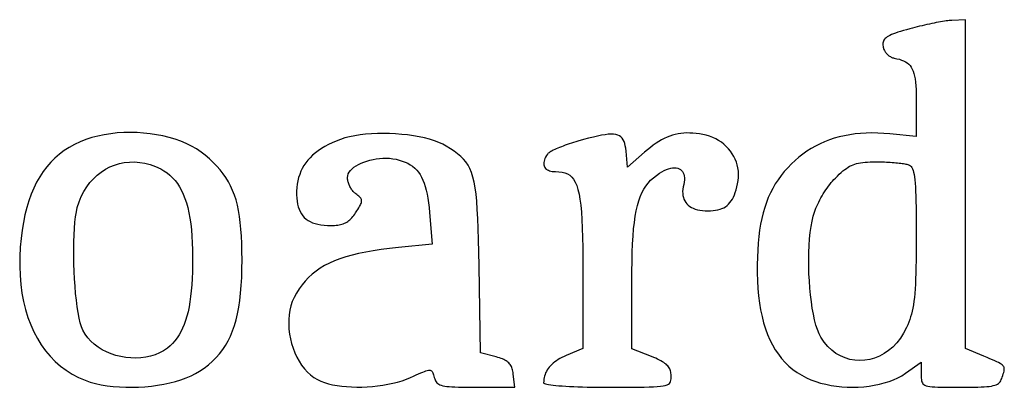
# Model space of a CAD drawing. Header units: metres. Extents: x 7 to 471, y 42 to 513.
# Tile 84 of 85: x 367 to 438, y 416 to 442. Entities that reach past the tile are written whole.
import ezdxf

# ---------------------------------------------------------------- set-up
doc = ezdxf.new("R2010")
doc.units = ezdxf.units.M

msp = doc.modelspace()

# ---------------------------------------------------------------- linework, layer by layer
for p, q in [((432.037, 441.993), (431.862, 441.952)), ((432.212, 442.032), (432.037, 441.993)), ((432.384, 442.07), (432.212, 442.032)), ((432.554, 442.105), (432.384, 442.07)), ((432.72, 442.139), (432.554, 442.105)), ((432.881, 442.171), (432.72, 442.139)), ((433.037, 442.201), (432.881, 442.171)), ((433.188, 442.228), (433.037, 442.201)), ((433.331, 442.252), (433.188, 442.228)), ((433.467, 442.274), (433.331, 442.252)), ((433.595, 442.293), (433.467, 442.274)), ((433.713, 442.309), (433.595, 442.293)), ((433.821, 442.321), (433.713, 442.309)), ((433.919, 442.331), (433.821, 442.321)), ((434.005, 442.336), (433.919, 442.331)), ((434.975, 442.383), (434.005, 442.336)), ((434.975, 418.711), (434.975, 442.383)), ((429.668, 441.308), (429.547, 441.254)), ((429.804, 441.364), (429.668, 441.308)), ((429.957, 441.42), (429.804, 441.364)), ((430.127, 441.477), (429.957, 441.42)), ((430.314, 441.537), (430.127, 441.477)), ((430.521, 441.599), (430.314, 441.537)), ((430.746, 441.663), (430.521, 441.599)), ((430.992, 441.731), (430.746, 441.663)), ((431.162, 441.777), (430.992, 441.731)), ((431.335, 441.822), (431.162, 441.777)), ((431.51, 441.866), (431.335, 441.822)), ((431.685, 441.91), (431.51, 441.866)), ((431.862, 441.952), (431.685, 441.91)), ((429.044, 440.703), (429.039, 440.627)), ((429.039, 440.627), (429.042, 440.546)), ((429.056, 440.775), (429.044, 440.703)), ((429.078, 440.844), (429.056, 440.775)), ((429.11, 440.909), (429.078, 440.844)), ((429.152, 440.971), (429.11, 440.909)), ((429.206, 441.03), (429.152, 440.971)), ((429.271, 441.088), (429.206, 441.03)), ((429.35, 441.144), (429.271, 441.088)), ((429.441, 441.199), (429.35, 441.144)), ((429.547, 441.254), (429.441, 441.199)), ((429.042, 440.546), (429.051, 440.459)), ((429.051, 440.459), (429.062, 440.4)), ((429.062, 440.4), (429.077, 440.342)), ((429.077, 440.342), (429.097, 440.284)), ((429.097, 440.284), (429.12, 440.227)), ((429.12, 440.227), (429.147, 440.171)), ((429.147, 440.171), (429.178, 440.117)), ((429.178, 440.117), (429.212, 440.064)), ((429.212, 440.064), (429.249, 440.013)), ((429.249, 440.013), (429.289, 439.963)), ((429.289, 439.963), (429.331, 439.916)), ((429.331, 439.916), (429.376, 439.872)), ((429.376, 439.872), (429.424, 439.83)), ((429.424, 439.83), (429.473, 439.791)), ((429.473, 439.791), (429.525, 439.755)), ((429.525, 439.755), (429.578, 439.722)), ((429.578, 439.722), (429.632, 439.692)), ((429.632, 439.692), (429.688, 439.667)), ((429.688, 439.667), (429.744, 439.645)), ((429.744, 439.645), (429.802, 439.628)), ((429.802, 439.628), (429.86, 439.615)), ((429.86, 439.615), (430.051, 439.576)), ((430.051, 439.576), (430.227, 439.531)), ((430.227, 439.531), (430.388, 439.48)), ((430.388, 439.48), (430.535, 439.421)), ((430.535, 439.421), (430.669, 439.352)), ((430.669, 439.352), (430.789, 439.273)), ((430.789, 439.273), (430.897, 439.183)), ((430.897, 439.183), (430.993, 439.079)), ((430.993, 439.079), (431.078, 438.961)), ((431.078, 438.961), (431.152, 438.828)), ((431.152, 438.828), (431.216, 438.678)), ((431.216, 438.678), (431.271, 438.51)), ((431.271, 438.51), (431.318, 438.322)), ((431.318, 438.322), (431.356, 438.115)), ((431.356, 438.115), (431.386, 437.885)), ((431.386, 437.885), (431.41, 437.633)), ((431.41, 437.633), (431.427, 437.356)), ((431.427, 437.356), (431.439, 437.054)), ((431.439, 437.054), (431.445, 436.725)), ((431.445, 436.725), (431.447, 436.368)), ((431.447, 436.368), (431.447, 433.968)), ((373.963, 434.23), (373.494, 434.178)), ((374.436, 434.26), (373.963, 434.23)), ((374.912, 434.269), (374.436, 434.26)), ((375.388, 434.258), (374.912, 434.269)), ((375.862, 434.227), (375.388, 434.258)), ((376.332, 434.175), (375.862, 434.227)), ((414.512, 434.197), (414.308, 434.166)), ((414.72, 434.218), (414.512, 434.197)), ((414.933, 434.228), (414.72, 434.218)), ((415.151, 434.226), (414.933, 434.228)), ((415.375, 434.215), (415.151, 434.226)), ((415.605, 434.193), (415.375, 434.215)), ((427.44, 434.198), (427.044, 434.158)), ((427.845, 434.222), (427.44, 434.198)), ((428.258, 434.231), (427.845, 434.222)), ((428.68, 434.224), (428.258, 434.231)), ((429.11, 434.201), (428.68, 434.224)), ((429.548, 434.164), (429.11, 434.201)), ((371.286, 433.59), (370.886, 433.403)), ((371.706, 433.755), (371.286, 433.59)), ((372.135, 433.894), (371.706, 433.755)), ((372.578, 434.011), (372.135, 433.894)), ((373.031, 434.105), (372.578, 434.011)), ((373.494, 434.178), (373.031, 434.105)), ((376.795, 434.104), (376.332, 434.175)), ((377.249, 434.013), (376.795, 434.104)), ((377.692, 433.904), (377.249, 434.013)), ((378.122, 433.775), (377.692, 433.904)), ((378.536, 433.628), (378.122, 433.775)), ((378.933, 433.462), (378.536, 433.628)), ((389.428, 433.521), (389.154, 433.388)), ((389.718, 433.647), (389.428, 433.521)), ((390.025, 433.767), (389.718, 433.647)), ((390.338, 433.871), (390.025, 433.767)), ((390.679, 433.959), (390.338, 433.871)), ((391.044, 434.033), (390.679, 433.959)), ((391.43, 434.093), (391.044, 434.033)), ((391.833, 434.139), (391.43, 434.093)), ((392.251, 434.171), (391.833, 434.139)), ((392.679, 434.189), (392.251, 434.171)), ((393.114, 434.194), (392.679, 434.189)), ((393.552, 434.186), (393.114, 434.194)), ((393.991, 434.165), (393.552, 434.186)), ((394.426, 434.131), (393.991, 434.165)), ((394.855, 434.084), (394.426, 434.131)), ((395.273, 434.025), (394.855, 434.084)), ((395.678, 433.954), (395.273, 434.025)), ((396.065, 433.871), (395.678, 433.954)), ((396.432, 433.777), (396.065, 433.871)), ((396.775, 433.671), (396.432, 433.777)), ((397.091, 433.554), (396.775, 433.671)), ((397.375, 433.426), (397.091, 433.554)), ((406.633, 433.495), (406.481, 433.445)), ((406.788, 433.545), (406.633, 433.495)), ((406.946, 433.593), (406.788, 433.545)), ((407.106, 433.64), (406.946, 433.593)), ((407.507, 433.754), (407.106, 433.64)), ((407.876, 433.853), (407.507, 433.754)), ((408.214, 433.939), (407.876, 433.853)), ((408.523, 434.009), (408.214, 433.939)), ((408.803, 434.065), (408.523, 434.009)), ((409.057, 434.106), (408.803, 434.065)), ((409.285, 434.132), (409.057, 434.106)), ((409.489, 434.141), (409.285, 434.132)), ((409.671, 434.135), (409.489, 434.141)), ((409.831, 434.112), (409.671, 434.135)), ((409.972, 434.073), (409.831, 434.112)), ((410.094, 434.017), (409.972, 434.073)), ((410.199, 433.944), (410.094, 434.017)), ((410.288, 433.854), (410.199, 433.944)), ((410.363, 433.746), (410.288, 433.854)), ((410.424, 433.62), (410.363, 433.746)), ((410.474, 433.476), (410.424, 433.62)), ((412.924, 433.613), (412.725, 433.485)), ((413.122, 433.729), (412.924, 433.613)), ((413.318, 433.832), (413.122, 433.729)), ((413.514, 433.923), (413.318, 433.832)), ((413.71, 434.001), (413.514, 433.923)), ((413.907, 434.068), (413.71, 434.001)), ((414.106, 434.122), (413.907, 434.068)), ((414.308, 434.166), (414.106, 434.122)), ((415.843, 434.161), (415.605, 434.193)), ((416.088, 434.119), (415.843, 434.161)), ((416.335, 434.063), (416.088, 434.119)), ((416.573, 433.991), (416.335, 434.063)), ((416.801, 433.904), (416.573, 433.991)), ((417.018, 433.802), (416.801, 433.904)), ((417.225, 433.686), (417.018, 433.802)), ((417.421, 433.556), (417.225, 433.686)), ((417.604, 433.414), (417.421, 433.556)), ((424.853, 433.599), (424.52, 433.452)), ((425.196, 433.73), (424.853, 433.599)), ((425.547, 433.847), (425.196, 433.73)), ((425.908, 433.947), (425.547, 433.847)), ((426.278, 434.033), (425.908, 433.947)), ((426.656, 434.103), (426.278, 434.033)), ((427.044, 434.158), (426.656, 434.103)), ((431.447, 433.968), (429.548, 434.164)), ((370.145, 432.961), (369.804, 432.706)), ((370.505, 433.194), (370.145, 432.961)), ((370.886, 433.403), (370.505, 433.194)), ((379.31, 433.279), (378.933, 433.462)), ((379.665, 433.078), (379.31, 433.279)), ((379.995, 432.86), (379.665, 433.078)), ((380.299, 432.624), (379.995, 432.86)), ((388.216, 432.79), (388.021, 432.623)), ((388.427, 432.95), (388.216, 432.79)), ((388.653, 433.102), (388.427, 432.95)), ((388.895, 433.248), (388.653, 433.102)), ((389.154, 433.388), (388.895, 433.248)), ((397.625, 433.287), (397.375, 433.426)), ((397.928, 433.095), (397.625, 433.287)), ((398.203, 432.91), (397.928, 433.095)), ((398.451, 432.728), (398.203, 432.91)), ((405.025, 432.811), (404.973, 432.773)), ((405.087, 432.852), (405.025, 432.811)), ((405.16, 432.895), (405.087, 432.852)), ((405.242, 432.94), (405.16, 432.895)), ((405.334, 432.987), (405.242, 432.94)), ((405.434, 433.035), (405.334, 432.987)), ((405.543, 433.084), (405.434, 433.035)), ((405.659, 433.135), (405.543, 433.084)), ((405.782, 433.186), (405.659, 433.135)), ((405.911, 433.238), (405.782, 433.186)), ((406.046, 433.29), (405.911, 433.238)), ((406.187, 433.341), (406.046, 433.29)), ((406.332, 433.393), (406.187, 433.341)), ((406.481, 433.445), (406.332, 433.393)), ((410.514, 433.313), (410.474, 433.476)), ((410.545, 433.131), (410.514, 433.313)), ((410.569, 432.931), (410.545, 433.131)), ((410.68, 431.768), (410.569, 432.931)), ((411.898, 432.838), (410.68, 431.768)), ((412.111, 433.02), (411.898, 432.838)), ((412.319, 433.188), (412.111, 433.02)), ((412.524, 433.343), (412.319, 433.188)), ((412.725, 433.485), (412.524, 433.343)), ((417.775, 433.261), (417.604, 433.414)), ((417.932, 433.097), (417.775, 433.261)), ((418.076, 432.922), (417.932, 433.097)), ((418.205, 432.739), (418.076, 432.922)), ((423.579, 432.922), (423.284, 432.715)), ((423.883, 433.114), (423.579, 432.922)), ((424.197, 433.291), (423.883, 433.114)), ((424.52, 433.452), (424.197, 433.291)), ((369.181, 432.126), (368.899, 431.801)), ((369.483, 432.428), (369.181, 432.126)), ((369.804, 432.706), (369.483, 432.428)), ((374.117, 432.025), (374.472, 432.097)), ((374.472, 432.097), (374.835, 432.137)), ((374.835, 432.137), (375.205, 432.143)), ((375.205, 432.143), (375.579, 432.114)), ((375.579, 432.114), (375.957, 432.051)), ((380.598, 432.364), (380.299, 432.624)), ((380.875, 432.103), (380.598, 432.364)), ((381.131, 431.84), (380.875, 432.103)), ((387.529, 432.081), (387.396, 431.885)), ((387.678, 432.269), (387.529, 432.081)), ((387.841, 432.45), (387.678, 432.269)), ((388.021, 432.623), (387.841, 432.45)), ((391.507, 432.056), (391.707, 432.138)), ((391.707, 432.138), (391.918, 432.211)), ((391.918, 432.211), (392.138, 432.274)), ((392.138, 432.274), (392.366, 432.327)), ((392.366, 432.327), (392.599, 432.368)), ((392.599, 432.368), (392.837, 432.397)), ((392.837, 432.397), (393.076, 432.413)), ((393.076, 432.413), (393.316, 432.416)), ((393.316, 432.416), (393.554, 432.405)), ((393.554, 432.405), (393.788, 432.379)), ((393.788, 432.379), (394.017, 432.337)), ((394.017, 432.337), (394.252, 432.279)), ((394.252, 432.279), (394.472, 432.212)), ((394.472, 432.212), (394.677, 432.134)), ((394.677, 432.134), (394.869, 432.045)), ((398.673, 432.543), (398.451, 432.728)), ((398.872, 432.35), (398.673, 432.543)), ((399.047, 432.142), (398.872, 432.35)), ((399.202, 431.915), (399.047, 432.142)), ((404.65, 432.11), (404.645, 432.025)), ((404.666, 432.199), (404.65, 432.11)), ((404.692, 432.293), (404.666, 432.199)), ((404.729, 432.39), (404.692, 432.293)), ((404.777, 432.492), (404.729, 432.39)), ((404.836, 432.597), (404.777, 432.492)), ((404.906, 432.705), (404.836, 432.597)), ((404.934, 432.737), (404.906, 432.705)), ((404.973, 432.773), (404.934, 432.737)), ((418.319, 432.547), (418.205, 432.739)), ((418.418, 432.347), (418.319, 432.547)), ((418.5, 432.14), (418.418, 432.347)), ((418.566, 431.927), (418.5, 432.14)), ((422.725, 432.256), (422.46, 432.004)), ((422.999, 432.493), (422.725, 432.256)), ((423.284, 432.715), (422.999, 432.493)), ((427.294, 432.065), (427.441, 432.092)), ((427.441, 432.092), (427.597, 432.113)), ((427.597, 432.113), (427.763, 432.128)), ((427.763, 432.128), (427.942, 432.14)), ((427.942, 432.14), (428.133, 432.147)), ((428.133, 432.147), (428.339, 432.152)), ((428.339, 432.152), (428.561, 432.153)), ((428.561, 432.153), (428.707, 432.152)), ((428.707, 432.152), (428.854, 432.15)), ((428.854, 432.15), (429.001, 432.147)), ((429.001, 432.147), (429.147, 432.142)), ((429.147, 432.142), (429.292, 432.136)), ((429.292, 432.136), (429.435, 432.129)), ((429.435, 432.129), (429.575, 432.121)), ((429.575, 432.121), (429.713, 432.111)), ((429.713, 432.111), (429.846, 432.101)), ((429.846, 432.101), (429.975, 432.09)), ((429.975, 432.09), (430.099, 432.078)), ((430.099, 432.078), (430.217, 432.065)), ((368.636, 431.453), (368.392, 431.08)), ((368.899, 431.801), (368.636, 431.453)), ((372.519, 431.194), (372.809, 431.42)), ((372.809, 431.42), (373.115, 431.616)), ((373.115, 431.616), (373.437, 431.783)), ((373.437, 431.783), (373.771, 431.92)), ((373.771, 431.92), (374.117, 432.025)), ((375.957, 432.051), (376.335, 431.951)), ((376.335, 431.951), (376.713, 431.814)), ((376.713, 431.814), (377.089, 431.639)), ((377.089, 431.639), (377.323, 431.507)), ((377.323, 431.507), (377.543, 431.358)), ((381.367, 431.572), (381.131, 431.84)), ((381.583, 431.298), (381.367, 431.572)), ((387.175, 431.471), (387.087, 431.252)), ((387.278, 431.682), (387.175, 431.471)), ((387.396, 431.885), (387.278, 431.682)), ((390.582, 431.282), (390.651, 431.409)), ((390.651, 431.409), (390.744, 431.532)), ((390.744, 431.532), (390.859, 431.65)), ((390.859, 431.65), (390.995, 431.762)), ((390.995, 431.762), (391.15, 431.867)), ((391.15, 431.867), (391.321, 431.966)), ((391.321, 431.966), (391.507, 432.056)), ((394.869, 432.045), (395.047, 431.944)), ((395.047, 431.944), (395.212, 431.831)), ((395.212, 431.831), (395.365, 431.704)), ((395.365, 431.704), (395.505, 431.563)), ((395.505, 431.563), (395.635, 431.407)), ((395.635, 431.407), (395.753, 431.236)), ((399.337, 431.662), (399.202, 431.915)), ((399.454, 431.379), (399.337, 431.662)), ((399.555, 431.06), (399.454, 431.379)), ((404.645, 432.025), (404.651, 431.946)), ((404.651, 431.946), (404.667, 431.871)), ((404.667, 431.871), (404.694, 431.801)), ((404.694, 431.801), (404.73, 431.737)), ((404.73, 431.737), (404.777, 431.679)), ((404.777, 431.679), (404.833, 431.627)), ((404.833, 431.627), (404.9, 431.58)), ((404.9, 431.58), (404.976, 431.541)), ((404.976, 431.541), (405.061, 431.508)), ((405.061, 431.508), (405.157, 431.482)), ((405.157, 431.482), (405.261, 431.463)), ((405.261, 431.463), (405.375, 431.451)), ((405.375, 431.451), (405.498, 431.447)), ((405.498, 431.447), (405.739, 431.439)), ((405.739, 431.439), (405.96, 431.412)), ((405.96, 431.412), (406.162, 431.364)), ((406.162, 431.364), (406.346, 431.291)), ((412.976, 431.336), (413.148, 431.442)), ((413.148, 431.442), (413.315, 431.53)), ((413.315, 431.53), (413.476, 431.601)), ((413.476, 431.601), (413.631, 431.656)), ((413.631, 431.656), (413.779, 431.695)), ((413.779, 431.695), (413.919, 431.718)), ((413.919, 431.718), (414.051, 431.725)), ((414.051, 431.725), (414.174, 431.716)), ((414.174, 431.716), (414.287, 431.693)), ((414.287, 431.693), (414.39, 431.655)), ((414.39, 431.655), (414.482, 431.602)), ((414.482, 431.602), (414.562, 431.535)), ((414.562, 431.535), (414.631, 431.455)), ((414.631, 431.455), (414.686, 431.361)), ((414.686, 431.361), (414.728, 431.253)), ((418.614, 431.709), (418.566, 431.927)), ((418.644, 431.486), (418.614, 431.709)), ((418.655, 431.26), (418.644, 431.486)), ((421.949, 431.447), (421.718, 431.159)), ((422.196, 431.728), (421.949, 431.447)), ((422.46, 432.004), (422.196, 431.728)), ((425.909, 431.264), (426.042, 431.385)), ((426.042, 431.385), (426.17, 431.495)), ((426.17, 431.495), (426.293, 431.594)), ((426.293, 431.594), (426.414, 431.683)), ((426.414, 431.683), (426.533, 431.763)), ((426.533, 431.763), (426.652, 431.833)), ((426.652, 431.833), (426.773, 431.895)), ((426.773, 431.895), (426.896, 431.948)), ((426.896, 431.948), (427.023, 431.994)), ((427.023, 431.994), (427.155, 432.033)), ((427.155, 432.033), (427.294, 432.065)), ((430.217, 432.065), (430.33, 432.051)), ((430.33, 432.051), (430.435, 432.037)), ((430.435, 432.037), (430.533, 432.022)), ((430.533, 432.022), (430.623, 432.006)), ((430.623, 432.006), (430.704, 431.99)), ((430.704, 431.99), (430.776, 431.973)), ((430.776, 431.973), (430.838, 431.956)), ((430.838, 431.956), (430.889, 431.939)), ((430.889, 431.939), (430.957, 431.906)), ((430.957, 431.906), (431.02, 431.863)), ((431.02, 431.863), (431.077, 431.806)), ((431.077, 431.806), (431.129, 431.734)), ((431.129, 431.734), (431.176, 431.644)), ((431.176, 431.644), (431.218, 431.534)), ((431.218, 431.534), (431.256, 431.402)), ((431.256, 431.402), (431.289, 431.247)), ((368.167, 430.684), (367.961, 430.264)), ((368.392, 431.08), (368.167, 430.684)), ((371.765, 430.349), (371.995, 430.658)), ((371.995, 430.658), (372.247, 430.94)), ((372.247, 430.94), (372.519, 431.194)), ((377.543, 431.358), (377.75, 431.192)), ((377.75, 431.192), (377.943, 431.009)), ((377.943, 431.009), (378.123, 430.809)), ((378.123, 430.809), (378.29, 430.589)), ((381.78, 431.016), (381.583, 431.298)), ((381.959, 430.723), (381.78, 431.016)), ((382.121, 430.418), (381.959, 430.723)), ((386.956, 430.792), (386.913, 430.549)), ((387.014, 431.026), (386.956, 430.792)), ((387.087, 431.252), (387.014, 431.026)), ((390.525, 431.018), (390.54, 431.151)), ((390.527, 430.957), (390.525, 431.018)), ((390.533, 430.894), (390.527, 430.957)), ((390.542, 430.831), (390.533, 430.894)), ((390.54, 431.151), (390.582, 431.282)), ((390.556, 430.766), (390.542, 430.831)), ((390.572, 430.701), (390.556, 430.766)), ((390.592, 430.635), (390.572, 430.701)), ((395.753, 431.236), (395.861, 431.048)), ((395.861, 431.048), (395.958, 430.843)), ((395.958, 430.843), (396.046, 430.62)), ((399.641, 430.699), (399.555, 431.06)), ((399.713, 430.29), (399.641, 430.699)), ((406.346, 431.291), (406.512, 431.19)), ((406.512, 431.19), (406.661, 431.058)), ((406.661, 431.058), (406.794, 430.893)), ((406.794, 430.893), (406.912, 430.691)), ((406.912, 430.691), (407.016, 430.45)), ((412.154, 430.623), (412.335, 430.821)), ((412.335, 430.821), (412.532, 431.004)), ((412.532, 431.004), (412.745, 431.175)), ((412.745, 431.175), (412.976, 431.336)), ((414.748, 430.697), (414.712, 430.528)), ((414.728, 431.253), (414.756, 431.133)), ((414.766, 430.855), (414.748, 430.697)), ((414.756, 431.133), (414.769, 431)), ((414.769, 431), (414.766, 430.855)), ((418.578, 430.564), (418.62, 430.798)), ((418.62, 430.798), (418.647, 431.03)), ((418.647, 431.03), (418.655, 431.26)), ((421.503, 430.863), (421.305, 430.558)), ((421.718, 431.159), (421.503, 430.863)), ((425.224, 430.53), (425.323, 430.653)), ((425.323, 430.653), (425.423, 430.77)), ((425.423, 430.77), (425.523, 430.881)), ((425.523, 430.881), (425.623, 430.985)), ((425.623, 430.985), (425.77, 431.13)), ((425.77, 431.13), (425.909, 431.264)), ((431.289, 431.247), (431.319, 431.065)), ((431.319, 431.065), (431.344, 430.855)), ((431.344, 430.855), (431.366, 430.614)), ((367.961, 430.264), (367.775, 429.82)), ((371.375, 429.655), (371.557, 430.015)), ((371.557, 430.015), (371.765, 430.349)), ((378.29, 430.589), (378.445, 430.351)), ((378.445, 430.351), (378.587, 430.093)), ((378.587, 430.093), (378.716, 429.815)), ((382.266, 430.099), (382.121, 430.418)), ((382.394, 429.764), (382.266, 430.099)), ((386.87, 430.04), (386.869, 429.786)), ((386.884, 430.299), (386.87, 430.04)), ((386.913, 430.549), (386.884, 430.299)), ((390.615, 430.57), (390.592, 430.635)), ((390.641, 430.504), (390.615, 430.57)), ((390.669, 430.439), (390.641, 430.504)), ((390.701, 430.376), (390.669, 430.439)), ((390.734, 430.313), (390.701, 430.376)), ((390.77, 430.252), (390.734, 430.313)), ((390.809, 430.192), (390.77, 430.252)), ((390.849, 430.135), (390.809, 430.192)), ((390.891, 430.08), (390.849, 430.135)), ((390.934, 430.028), (390.891, 430.08)), ((390.98, 429.979), (390.934, 430.028)), ((391.026, 429.933), (390.98, 429.979)), ((396.046, 430.62), (396.125, 430.379)), ((396.125, 430.379), (396.195, 430.118)), ((396.195, 430.118), (396.257, 429.837)), ((399.774, 429.829), (399.713, 430.29)), ((407.016, 430.45), (407.107, 430.165)), ((407.107, 430.165), (407.185, 429.835)), ((411.705, 429.92), (411.84, 430.175)), ((411.84, 430.175), (411.99, 430.409)), ((411.99, 430.409), (412.154, 430.623)), ((414.649, 430.18), (414.638, 430.018)), ((414.638, 430.018), (414.641, 429.865)), ((414.674, 430.35), (414.649, 430.18)), ((414.712, 430.528), (414.674, 430.35)), ((418.36, 429.776), (418.423, 429.951)), ((418.423, 429.951), (418.48, 430.141)), ((418.48, 430.141), (418.532, 430.345)), ((418.532, 430.345), (418.578, 430.564)), ((421.122, 430.243), (420.954, 429.917)), ((421.305, 430.558), (421.122, 430.243)), ((424.754, 429.849), (424.844, 429.992)), ((424.844, 429.992), (424.936, 430.132)), ((424.936, 430.132), (425.03, 430.269)), ((425.03, 430.269), (425.127, 430.402)), ((425.127, 430.402), (425.224, 430.53)), ((431.366, 430.614), (431.385, 430.341)), ((431.385, 430.341), (431.4, 430.034)), ((431.4, 430.034), (431.413, 429.69)), ((367.607, 429.352), (367.458, 428.859)), ((367.775, 429.82), (367.607, 429.352)), ((371.091, 428.864), (371.219, 429.271)), ((371.219, 429.271), (371.375, 429.655)), ((378.716, 429.815), (378.834, 429.516)), ((378.834, 429.516), (378.939, 429.196)), ((382.507, 429.411), (382.394, 429.764)), ((382.605, 429.038), (382.507, 429.411)), ((386.869, 429.786), (386.88, 429.548)), ((386.88, 429.548), (386.903, 429.324)), ((386.903, 429.324), (386.938, 429.114)), ((391.074, 429.891), (391.026, 429.933)), ((391.123, 429.853), (391.074, 429.891)), ((391.203, 429.794), (391.123, 429.853)), ((391.274, 429.739), (391.203, 429.794)), ((391.337, 429.687), (391.274, 429.739)), ((391.392, 429.637), (391.337, 429.687)), ((391.438, 429.589), (391.392, 429.637)), ((391.476, 429.542), (391.438, 429.589)), ((391.505, 429.495), (391.476, 429.542)), ((391.526, 429.447), (391.505, 429.495)), ((391.525, 429.228), (391.538, 429.288)), ((391.539, 429.397), (391.526, 429.447)), ((391.538, 429.288), (391.543, 429.344)), ((391.543, 429.344), (391.539, 429.397)), ((396.257, 429.837), (396.311, 429.536)), ((396.311, 429.536), (396.357, 429.213)), ((399.824, 429.31), (399.774, 429.829)), ((399.865, 428.726), (399.824, 429.31)), ((407.185, 429.835), (407.251, 429.455)), ((407.251, 429.455), (407.307, 429.024)), ((411.381, 428.999), (411.476, 429.334)), ((411.476, 429.334), (411.584, 429.64)), ((411.584, 429.64), (411.705, 429.92)), ((414.641, 429.865), (414.657, 429.719)), ((414.657, 429.719), (414.687, 429.582)), ((414.687, 429.582), (414.73, 429.454)), ((414.73, 429.454), (414.787, 429.334)), ((414.787, 429.334), (414.856, 429.224)), ((418.042, 429.214), (418.133, 429.335)), ((418.133, 429.335), (418.215, 429.469)), ((418.215, 429.469), (418.291, 429.616)), ((418.291, 429.616), (418.36, 429.776)), ((420.801, 429.578), (420.663, 429.226)), ((420.954, 429.917), (420.801, 429.578)), ((424.356, 429.11), (424.428, 429.259)), ((424.428, 429.259), (424.504, 429.408)), ((424.504, 429.408), (424.584, 429.556)), ((424.584, 429.556), (424.668, 429.703)), ((424.668, 429.703), (424.754, 429.849)), ((431.413, 429.69), (431.423, 429.307)), ((431.423, 429.307), (431.43, 428.883)), ((367.458, 428.859), (367.327, 428.341)), ((370.964, 428.204), (371.022, 428.559)), ((371.022, 428.559), (371.091, 428.864)), ((378.939, 429.196), (379.033, 428.854)), ((379.033, 428.854), (379.115, 428.491)), ((382.689, 428.643), (382.605, 429.038)), ((382.76, 428.224), (382.689, 428.643)), ((386.938, 429.114), (386.986, 428.919)), ((386.986, 428.919), (387.047, 428.738)), ((387.047, 428.738), (387.121, 428.571)), ((387.121, 428.571), (387.207, 428.417)), ((391.114, 428.491), (391.196, 428.616)), ((391.196, 428.616), (391.268, 428.729)), ((391.268, 428.729), (391.332, 428.833)), ((391.332, 428.833), (391.388, 428.927)), ((391.388, 428.927), (391.435, 429.013)), ((391.435, 429.013), (391.473, 429.091)), ((391.473, 429.091), (391.504, 429.162)), ((391.504, 429.162), (391.525, 429.228)), ((396.357, 429.213), (396.397, 428.867)), ((396.397, 428.867), (396.431, 428.499)), ((399.899, 428.074), (399.865, 428.726)), ((407.307, 429.024), (407.352, 428.538)), ((407.352, 428.538), (407.388, 427.993)), ((411.225, 428.232), (411.297, 428.632)), ((411.297, 428.632), (411.381, 428.999)), ((414.856, 429.224), (414.939, 429.122)), ((414.939, 429.122), (415.034, 429.029)), ((415.034, 429.029), (415.143, 428.946)), ((415.143, 428.946), (415.263, 428.872)), ((415.263, 428.872), (415.397, 428.807)), ((415.397, 428.807), (415.543, 428.752)), ((415.543, 428.752), (415.701, 428.707)), ((415.701, 428.707), (415.871, 428.671)), ((415.871, 428.671), (416.054, 428.646)), ((416.054, 428.646), (416.248, 428.63)), ((416.248, 428.63), (416.454, 428.625)), ((416.454, 428.625), (416.651, 428.629)), ((416.651, 428.629), (416.836, 428.642)), ((416.836, 428.642), (417.009, 428.664)), ((417.009, 428.664), (417.172, 428.696)), ((417.172, 428.696), (417.325, 428.737)), ((417.325, 428.737), (417.467, 428.789)), ((417.467, 428.789), (417.6, 428.851)), ((417.6, 428.851), (417.724, 428.924)), ((417.724, 428.924), (417.838, 429.009)), ((417.838, 429.009), (417.944, 429.105)), ((417.944, 429.105), (418.042, 429.214)), ((420.539, 428.86), (420.429, 428.479)), ((420.663, 429.226), (420.539, 428.86)), ((424.117, 428.527), (424.169, 428.67)), ((424.169, 428.67), (424.226, 428.815)), ((424.226, 428.815), (424.289, 428.962)), ((424.289, 428.962), (424.356, 429.11)), ((431.43, 428.883), (431.435, 428.416)), ((367.327, 428.341), (367.215, 427.798)), ((370.917, 427.804), (370.964, 428.204)), ((379.115, 428.491), (379.186, 428.104)), ((379.186, 428.104), (379.246, 427.694)), ((382.818, 427.779), (382.76, 428.224)), ((387.207, 428.417), (387.308, 428.277)), ((387.308, 428.277), (387.421, 428.151)), ((387.421, 428.151), (387.549, 428.037)), ((387.549, 428.037), (387.69, 427.936)), ((387.69, 427.936), (387.846, 427.848)), ((387.846, 427.848), (388.016, 427.772)), ((390.468, 427.817), (390.547, 427.869)), ((390.547, 427.869), (390.623, 427.926)), ((390.623, 427.926), (390.698, 427.989)), ((390.698, 427.989), (390.77, 428.057)), ((390.77, 428.057), (390.841, 428.131)), ((390.841, 428.131), (390.91, 428.212)), ((390.91, 428.212), (390.979, 428.298)), ((390.979, 428.298), (391.047, 428.392)), ((391.047, 428.392), (391.114, 428.491)), ((396.431, 428.499), (396.614, 426.222)), ((399.927, 427.346), (399.899, 428.074)), ((407.388, 427.993), (407.415, 427.388)), ((411.164, 427.795), (411.225, 428.232)), ((420.332, 428.08), (420.249, 427.665)), ((420.429, 428.479), (420.332, 428.08)), ((423.875, 427.491), (423.947, 427.889)), ((423.947, 427.889), (424.032, 428.251)), ((424.032, 428.251), (424.072, 428.387)), ((424.072, 428.387), (424.117, 428.527)), ((431.435, 428.416), (431.438, 427.904)), ((431.438, 427.904), (431.44, 427.344)), ((367.122, 427.231), (367.047, 426.639)), ((367.215, 427.798), (367.122, 427.231)), ((370.853, 426.894), (370.88, 427.366)), ((370.88, 427.366), (370.917, 427.804)), ((379.246, 427.694), (379.295, 427.26)), ((379.295, 427.26), (379.332, 426.801)), ((382.864, 427.306), (382.818, 427.779)), ((382.898, 426.803), (382.864, 427.306)), ((388.016, 427.772), (388.2, 427.708)), ((388.2, 427.708), (388.4, 427.657)), ((388.4, 427.657), (388.614, 427.617)), ((388.614, 427.617), (388.844, 427.589)), ((388.844, 427.589), (389.089, 427.572)), ((389.089, 427.572), (389.35, 427.567)), ((389.35, 427.567), (389.476, 427.568)), ((389.476, 427.568), (389.596, 427.574)), ((389.596, 427.574), (389.711, 427.583)), ((389.711, 427.583), (389.821, 427.597)), ((389.821, 427.597), (389.925, 427.614)), ((389.925, 427.614), (390.026, 427.636)), ((390.026, 427.636), (390.121, 427.663)), ((390.121, 427.663), (390.213, 427.694)), ((390.213, 427.694), (390.301, 427.73)), ((390.301, 427.73), (390.386, 427.771)), ((390.386, 427.771), (390.468, 427.817)), ((399.95, 426.538), (399.927, 427.346)), ((407.415, 427.388), (407.435, 426.718)), ((411.072, 426.803), (411.113, 427.319)), ((411.113, 427.319), (411.164, 427.795)), ((420.178, 427.23), (420.12, 426.776)), ((420.249, 427.665), (420.178, 427.23)), ((423.816, 427.062), (423.875, 427.491)), ((431.44, 427.344), (431.439, 426.735)), ((367.047, 426.639), (366.99, 426.021)), ((370.836, 426.397), (370.853, 426.894)), ((379.332, 426.801), (379.36, 426.318)), ((382.922, 426.269), (382.898, 426.803)), ((399.971, 425.644), (399.95, 426.538)), ((407.435, 426.718), (407.449, 425.982)), ((411.039, 426.242), (411.072, 426.803)), ((420.12, 426.776), (420.075, 426.301)), ((423.738, 426.128), (423.77, 426.606)), ((423.77, 426.606), (423.816, 427.062)), ((431.439, 426.735), (431.438, 426.131)), ((366.99, 426.021), (366.952, 425.319)), ((370.829, 425.879), (370.836, 426.397)), ((370.831, 425.346), (370.829, 425.879)), ((379.36, 426.318), (379.377, 425.809)), ((379.377, 425.809), (379.384, 425.274)), ((382.936, 425.701), (382.922, 426.269)), ((382.94, 425.097), (382.936, 425.701)), ((392.374, 425.756), (391.836, 425.661)), ((392.944, 425.841), (392.374, 425.756)), ((393.548, 425.917), (392.944, 425.841)), ((394.186, 425.985), (393.548, 425.917)), ((396.614, 426.222), (394.186, 425.985)), ((407.449, 425.982), (407.456, 425.175)), ((411.015, 425.636), (411.039, 426.242)), ((420.041, 425.804), (420.019, 425.284)), ((420.075, 426.301), (420.041, 425.804)), ((423.717, 425.634), (423.738, 426.128)), ((431.438, 426.131), (431.434, 425.572)), ((366.952, 425.319), (366.946, 424.636)), ((370.842, 424.806), (370.831, 425.346)), ((379.384, 425.274), (379.381, 424.743)), ((382.934, 424.447), (382.94, 425.097)), ((389.594, 425.024), (389.226, 424.86)), ((389.987, 425.175), (389.594, 425.024)), ((390.406, 425.314), (389.987, 425.175)), ((390.854, 425.44), (390.406, 425.314)), ((391.33, 425.556), (390.854, 425.44)), ((391.836, 425.661), (391.33, 425.556)), ((399.99, 424.659), (399.971, 425.644)), ((407.456, 425.175), (407.458, 424.295)), ((410.999, 424.981), (411.015, 425.636)), ((420.019, 425.284), (420.008, 424.74)), ((423.709, 425.127), (423.717, 425.634)), ((423.712, 424.612), (423.709, 425.127)), ((431.428, 425.054), (431.42, 424.576)), ((431.434, 425.572), (431.428, 425.054)), ((366.946, 424.636), (366.97, 423.971)), ((370.862, 424.263), (370.842, 424.806)), ((379.381, 424.743), (379.371, 424.238)), ((382.916, 423.831), (382.934, 424.447)), ((388.264, 424.285), (387.986, 424.064)), ((388.562, 424.491), (388.264, 424.285)), ((388.883, 424.683), (388.562, 424.491)), ((389.226, 424.86), (388.883, 424.683)), ((400.107, 418.4), (399.99, 424.659)), ((407.458, 424.295), (407.458, 418.711)), ((410.989, 424.275), (410.999, 424.981)), ((420.008, 424.74), (420.007, 424.171)), ((423.727, 424.094), (423.712, 424.612)), ((431.42, 424.576), (431.409, 424.134)), ((366.97, 423.971), (367.025, 423.326)), ((370.891, 423.723), (370.862, 424.263)), ((370.928, 423.194), (370.891, 423.723)), ((379.352, 423.759), (379.325, 423.303)), ((379.371, 424.238), (379.352, 423.759)), ((382.885, 423.248), (382.916, 423.831)), ((387.488, 423.574), (387.265, 423.304)), ((387.728, 423.827), (387.488, 423.574)), ((387.986, 424.064), (387.728, 423.827)), ((410.986, 423.516), (410.989, 424.275)), ((420.007, 424.171), (420.021, 423.593)), ((420.021, 423.593), (420.052, 423.037)), ((423.753, 423.578), (423.727, 424.094)), ((423.79, 423.068), (423.753, 423.578)), ((431.395, 423.727), (431.378, 423.352)), ((431.409, 424.134), (431.395, 423.727)), ((367.025, 423.326), (367.109, 422.701)), ((370.972, 422.681), (370.928, 423.194)), ((379.289, 422.87), (379.244, 422.461)), ((379.325, 423.303), (379.289, 422.87)), ((382.841, 422.698), (382.885, 423.248)), ((387.059, 423.016), (386.867, 422.711)), ((387.265, 423.304), (387.059, 423.016)), ((410.986, 418.69), (410.986, 423.516)), ((420.052, 423.037), (420.1, 422.501)), ((423.838, 422.57), (423.79, 423.068)), ((431.358, 423.006), (431.334, 422.687)), ((431.378, 423.352), (431.358, 423.006)), ((367.109, 422.701), (367.223, 422.098)), ((371.025, 422.19), (370.972, 422.681)), ((371.085, 421.726), (371.025, 422.19)), ((379.244, 422.461), (379.19, 422.074)), ((382.71, 421.686), (382.782, 422.177)), ((382.782, 422.177), (382.841, 422.698)), ((386.689, 422.386), (386.558, 422.098)), ((386.867, 422.711), (386.689, 422.386)), ((420.1, 422.501), (420.165, 421.987)), ((423.897, 422.087), (423.838, 422.57)), ((431.306, 422.392), (431.273, 422.119)), ((431.334, 422.687), (431.306, 422.392)), ((367.223, 422.098), (367.366, 421.518)), ((367.366, 421.518), (367.538, 420.96)), ((371.152, 421.297), (371.085, 421.726)), ((379.127, 421.708), (379.054, 421.363)), ((379.19, 422.074), (379.127, 421.708)), ((382.622, 421.222), (382.71, 421.686)), ((386.378, 421.473), (386.326, 421.142)), ((386.455, 421.792), (386.378, 421.473)), ((386.558, 422.098), (386.455, 421.792)), ((420.165, 421.987), (420.247, 421.494)), ((420.247, 421.494), (420.346, 421.022)), ((423.965, 421.624), (423.897, 422.087)), ((424.043, 421.187), (423.965, 421.624)), ((431.194, 421.629), (431.148, 421.406)), ((431.236, 421.866), (431.194, 421.629)), ((431.273, 422.119), (431.236, 421.866)), ((367.538, 420.96), (367.738, 420.427)), ((371.226, 420.908), (371.152, 421.297)), ((371.307, 420.566), (371.226, 420.908)), ((378.971, 421.038), (378.879, 420.733)), ((379.054, 421.363), (378.971, 421.038)), ((382.4, 420.372), (382.519, 420.784)), ((382.519, 420.784), (382.622, 421.222)), ((386.3, 420.803), (386.297, 420.458)), ((386.326, 421.142), (386.3, 420.803)), ((420.346, 421.022), (420.463, 420.571)), ((424.131, 420.78), (424.043, 421.187)), ((424.228, 420.407), (424.131, 420.78)), ((430.974, 420.8), (430.904, 420.61)), ((431.038, 420.995), (430.974, 420.8)), ((431.095, 421.196), (431.038, 420.995)), ((431.148, 421.406), (431.095, 421.196)), ((367.738, 420.427), (367.965, 419.92)), ((371.394, 420.276), (371.307, 420.566)), ((371.487, 420.044), (371.394, 420.276)), ((371.647, 419.757), (371.487, 420.044)), ((378.664, 420.178), (378.542, 419.928)), ((378.777, 420.447), (378.664, 420.178)), ((378.879, 420.733), (378.777, 420.447)), ((382.265, 419.982), (382.4, 420.372)), ((386.297, 420.458), (386.317, 420.11)), ((386.317, 420.11), (386.361, 419.761)), ((420.463, 420.571), (420.596, 420.141)), ((420.596, 420.141), (420.747, 419.733)), ((424.333, 420.074), (424.228, 420.407)), ((424.448, 419.784), (424.333, 420.074)), ((430.745, 420.233), (430.536, 419.825)), ((430.828, 420.422), (430.745, 420.233)), ((430.904, 420.61), (430.828, 420.422)), ((367.965, 419.92), (368.22, 419.438)), ((368.22, 419.438), (368.501, 418.983)), ((371.84, 419.49), (371.647, 419.757)), ((372.063, 419.244), (371.84, 419.49)), ((378.264, 419.476), (378.109, 419.274)), ((378.408, 419.694), (378.264, 419.476)), ((378.542, 419.928), (378.408, 419.694)), ((381.942, 419.269), (382.112, 419.615)), ((382.112, 419.615), (382.265, 419.982)), ((386.361, 419.761), (386.425, 419.413)), ((386.425, 419.413), (386.511, 419.071)), ((420.747, 419.733), (420.915, 419.345)), ((420.915, 419.345), (421.1, 418.978)), ((424.571, 419.544), (424.448, 419.784)), ((424.809, 419.185), (424.571, 419.544)), ((430.299, 419.453), (430.036, 419.12)), ((430.536, 419.825), (430.299, 419.453)), ((368.501, 418.983), (368.809, 418.557)), ((372.313, 419.018), (372.063, 419.244)), ((372.588, 418.813), (372.313, 419.018)), ((372.884, 418.631), (372.588, 418.813)), ((373.198, 418.471), (372.884, 418.631)), ((377.576, 418.753), (377.298, 418.559)), ((377.765, 418.913), (377.576, 418.753)), ((377.942, 419.086), (377.765, 418.913)), ((378.109, 419.274), (377.942, 419.086)), ((381.322, 418.342), (381.548, 418.634)), ((381.548, 418.634), (381.754, 418.942)), ((381.754, 418.942), (381.942, 419.269)), ((386.511, 419.071), (386.618, 418.736)), ((386.618, 418.736), (386.743, 418.41)), ((407.458, 418.711), (406.266, 418.213)), ((412.397, 418.136), (410.986, 418.69)), ((421.1, 418.978), (421.302, 418.632)), ((421.302, 418.632), (421.522, 418.307)), ((425.072, 418.87), (424.809, 419.185)), ((425.358, 418.598), (425.072, 418.87)), ((429.75, 418.824), (429.446, 418.567)), ((430.036, 419.12), (429.75, 418.824)), ((436.298, 418.163), (434.975, 418.711)), ((368.809, 418.557), (369.143, 418.159)), ((369.143, 418.159), (369.502, 417.791)), ((373.528, 418.335), (373.198, 418.471)), ((373.87, 418.222), (373.528, 418.335)), ((374.221, 418.135), (373.87, 418.222)), ((374.578, 418.072), (374.221, 418.135)), ((374.938, 418.036), (374.578, 418.072)), ((375.299, 418.026), (374.938, 418.036)), ((375.657, 418.043), (375.299, 418.026)), ((376.009, 418.088), (375.657, 418.043)), ((376.352, 418.162), (376.009, 418.088)), ((376.683, 418.264), (376.352, 418.162)), ((376.999, 418.396), (376.683, 418.264)), ((377.298, 418.559), (376.999, 418.396)), ((380.811, 417.802), (381.077, 418.065)), ((381.077, 418.065), (381.322, 418.342)), ((386.743, 418.41), (386.888, 418.097)), ((386.888, 418.097), (387.05, 417.799)), ((401.225, 418.112), (400.107, 418.4)), ((401.35, 418.078), (401.225, 418.112)), ((401.466, 418.043), (401.35, 418.078)), ((401.575, 418.007), (401.466, 418.043)), ((401.675, 417.969), (401.575, 418.007)), ((401.768, 417.928), (401.675, 417.969)), ((401.854, 417.885), (401.768, 417.928)), ((405.679, 417.917), (405.553, 417.835)), ((405.814, 417.995), (405.679, 417.917)), ((405.957, 418.071), (405.814, 417.995)), ((406.107, 418.143), (405.957, 418.071)), ((406.266, 418.213), (406.107, 418.143)), ((412.555, 418.073), (412.397, 418.136)), ((412.701, 418.011), (412.555, 418.073)), ((412.837, 417.95), (412.701, 418.011)), ((412.962, 417.89), (412.837, 417.95)), ((421.522, 418.307), (421.759, 418.003)), ((421.759, 418.003), (422.012, 417.719)), ((425.664, 418.368), (425.358, 418.598)), ((425.985, 418.181), (425.664, 418.368)), ((426.321, 418.036), (425.985, 418.181)), ((426.666, 417.933), (426.321, 418.036)), ((427.019, 417.871), (426.666, 417.933)), ((428.092, 417.93), (427.735, 417.87)), ((428.445, 418.03), (428.092, 417.93)), ((428.79, 418.17), (428.445, 418.03)), ((429.125, 418.349), (428.79, 418.17)), ((429.446, 418.567), (429.125, 418.349)), ((436.534, 418.065), (436.298, 418.163)), ((436.745, 417.978), (436.534, 418.065)), ((436.934, 417.898), (436.745, 417.978)), ((369.502, 417.791), (369.887, 417.454)), ((369.887, 417.454), (370.295, 417.148)), ((379.889, 417.083), (380.218, 417.312)), ((380.218, 417.312), (380.525, 417.551)), ((380.525, 417.551), (380.811, 417.802)), ((387.05, 417.799), (387.23, 417.519)), ((387.23, 417.519), (387.427, 417.259)), ((387.427, 417.259), (387.639, 417.023)), ((401.933, 417.84), (401.854, 417.885)), ((402.005, 417.792), (401.933, 417.84)), ((402.071, 417.74), (402.005, 417.792)), ((402.13, 417.685), (402.071, 417.74)), ((402.184, 417.626), (402.13, 417.685)), ((402.233, 417.562), (402.184, 417.626)), ((402.276, 417.495), (402.233, 417.562)), ((402.314, 417.423), (402.276, 417.495)), ((402.347, 417.345), (402.314, 417.423)), ((402.376, 417.263), (402.347, 417.345)), ((402.401, 417.175), (402.376, 417.263)), ((404.966, 417.282), (404.897, 417.179)), ((405.044, 417.382), (404.966, 417.282)), ((405.129, 417.478), (405.044, 417.382)), ((405.223, 417.572), (405.129, 417.478)), ((405.325, 417.663), (405.223, 417.572)), ((405.435, 417.75), (405.325, 417.663)), ((405.553, 417.835), (405.435, 417.75)), ((413.077, 417.83), (412.962, 417.89)), ((413.182, 417.77), (413.077, 417.83)), ((413.278, 417.71), (413.182, 417.77)), ((413.364, 417.649), (413.278, 417.71)), ((413.442, 417.587), (413.364, 417.649)), ((413.511, 417.524), (413.442, 417.587)), ((413.572, 417.459), (413.511, 417.524)), ((413.625, 417.393), (413.572, 417.459)), ((413.671, 417.324), (413.625, 417.393)), ((413.709, 417.253), (413.671, 417.324)), ((413.741, 417.179), (413.709, 417.253)), ((422.012, 417.719), (422.284, 417.457)), ((422.284, 417.457), (422.572, 417.215)), ((422.572, 417.215), (422.878, 416.995)), ((427.376, 417.85), (427.019, 417.871)), ((427.735, 417.87), (427.376, 417.85)), ((430.669, 416.931), (431.8, 417.737)), ((431.8, 417.737), (431.8, 416.831)), ((437.099, 417.827), (436.934, 417.898)), ((437.244, 417.761), (437.099, 417.827)), ((437.369, 417.7), (437.244, 417.761)), ((437.475, 417.643), (437.369, 417.7)), ((437.562, 417.588), (437.475, 417.643)), ((437.634, 417.534), (437.562, 417.588)), ((437.689, 417.48), (437.634, 417.534)), ((437.73, 417.425), (437.689, 417.48)), ((437.758, 417.367), (437.73, 417.425)), ((437.773, 417.305), (437.758, 417.367)), ((437.771, 417.165), (437.777, 417.238)), ((437.777, 417.238), (437.773, 417.305)), ((370.295, 417.148), (370.728, 416.875)), ((370.728, 416.875), (371.185, 416.636)), ((371.185, 416.636), (371.664, 416.431)), ((378.549, 416.461), (378.923, 416.595)), ((378.923, 416.595), (379.273, 416.744)), ((379.273, 416.744), (379.596, 416.907)), ((379.596, 416.907), (379.889, 417.083)), ((387.639, 417.023), (387.866, 416.812)), ((387.866, 416.812), (388.108, 416.629)), ((388.108, 416.629), (388.363, 416.477)), ((394.45, 416.402), (394.763, 416.513)), ((394.763, 416.513), (395.056, 416.636)), ((395.056, 416.636), (395.274, 416.735)), ((395.274, 416.735), (395.471, 416.823)), ((395.471, 416.823), (395.647, 416.901)), ((395.647, 416.901), (395.804, 416.969)), ((395.804, 416.969), (395.944, 417.026)), ((395.944, 417.026), (396.067, 417.073)), ((396.067, 417.073), (396.174, 417.109)), ((396.174, 417.109), (396.268, 417.135)), ((396.268, 417.135), (396.35, 417.15)), ((396.35, 417.15), (396.419, 417.155)), ((396.419, 417.155), (396.479, 417.15)), ((396.479, 417.15), (396.53, 417.134)), ((396.53, 417.134), (396.573, 417.107)), ((396.573, 417.107), (396.611, 417.07)), ((396.611, 417.07), (396.643, 417.023)), ((396.643, 417.023), (396.671, 416.965)), ((396.671, 416.965), (396.697, 416.897)), ((396.697, 416.897), (396.722, 416.818)), ((396.722, 416.818), (396.747, 416.728)), ((396.747, 416.728), (396.773, 416.628)), ((396.773, 416.628), (396.799, 416.538)), ((396.799, 416.538), (396.829, 416.456)), ((402.423, 417.081), (402.401, 417.175)), ((402.44, 416.981), (402.423, 417.081)), ((402.455, 416.875), (402.44, 416.981)), ((402.566, 415.925), (402.455, 416.875)), ((404.652, 416.499), (404.64, 416.376)), ((404.673, 416.62), (404.652, 416.499)), ((404.701, 416.738), (404.673, 416.62)), ((404.738, 416.853), (404.701, 416.738)), ((404.783, 416.965), (404.738, 416.853)), ((404.836, 417.073), (404.783, 416.965)), ((404.897, 417.179), (404.836, 417.073)), ((413.766, 417.101), (413.741, 417.179)), ((413.785, 417.021), (413.766, 417.101)), ((413.798, 416.936), (413.785, 417.021)), ((413.792, 416.434), (413.804, 416.529)), ((413.806, 416.847), (413.798, 416.936)), ((413.804, 416.529), (413.808, 416.635)), ((413.808, 416.753), (413.806, 416.847)), ((413.808, 416.635), (413.808, 416.753)), ((422.878, 416.995), (423.201, 416.795)), ((423.201, 416.795), (423.541, 416.615)), ((423.541, 416.615), (423.867, 416.471)), ((429.813, 416.466), (430.12, 416.605)), ((430.12, 416.605), (430.406, 416.76)), ((430.406, 416.76), (430.669, 416.931)), ((431.8, 416.831), (431.801, 416.703)), ((431.801, 416.703), (431.804, 416.588)), ((431.804, 416.588), (431.811, 416.484)), ((437.562, 416.476), (437.597, 416.562)), ((437.597, 416.562), (437.629, 416.657)), ((437.629, 416.657), (437.669, 416.781)), ((437.669, 416.781), (437.704, 416.893)), ((437.704, 416.893), (437.734, 416.993)), ((437.734, 416.993), (437.756, 417.083)), ((437.756, 417.083), (437.771, 417.165)), ((371.664, 416.431), (372.026, 416.306)), ((372.026, 416.306), (372.411, 416.2)), ((372.411, 416.2), (372.815, 416.111)), ((372.815, 416.111), (373.237, 416.04)), ((373.237, 416.04), (373.673, 415.986)), ((373.673, 415.986), (374.119, 415.949)), ((374.119, 415.949), (374.574, 415.928)), ((374.574, 415.928), (375.034, 415.924)), ((375.034, 415.924), (375.497, 415.937)), ((375.497, 415.937), (375.958, 415.966)), ((375.958, 415.966), (376.416, 416.01)), ((376.416, 416.01), (376.868, 416.07)), ((376.868, 416.07), (377.31, 416.145)), ((377.31, 416.145), (377.739, 416.236)), ((377.739, 416.236), (378.153, 416.341)), ((378.153, 416.341), (378.549, 416.461)), ((388.363, 416.477), (388.602, 416.367)), ((388.602, 416.367), (388.865, 416.27)), ((388.865, 416.27), (389.15, 416.185)), ((389.15, 416.185), (389.455, 416.113)), ((389.455, 416.113), (389.777, 416.054)), ((389.777, 416.054), (390.115, 416.007)), ((390.115, 416.007), (390.464, 415.972)), ((390.464, 415.972), (390.824, 415.951)), ((390.824, 415.951), (391.192, 415.941)), ((391.192, 415.941), (391.565, 415.944)), ((391.565, 415.944), (391.94, 415.959)), ((391.94, 415.959), (392.317, 415.986)), ((392.317, 415.986), (392.691, 416.025)), ((392.691, 416.025), (393.061, 416.077)), ((393.061, 416.077), (393.424, 416.14)), ((393.424, 416.14), (393.779, 416.216)), ((393.779, 416.216), (394.121, 416.303)), ((394.121, 416.303), (394.45, 416.402)), ((396.829, 416.456), (396.865, 416.381)), ((396.865, 416.381), (396.907, 416.314)), ((396.907, 416.314), (396.957, 416.253)), ((396.957, 416.253), (397.018, 416.199)), ((397.018, 416.199), (397.09, 416.152)), ((397.09, 416.152), (397.175, 416.109)), ((397.175, 416.109), (397.274, 416.073)), ((397.274, 416.073), (397.39, 416.041)), ((397.39, 416.041), (397.523, 416.014)), ((397.523, 416.014), (397.675, 415.992)), ((397.675, 415.992), (397.848, 415.973)), ((397.848, 415.973), (398.043, 415.958)), ((398.043, 415.958), (398.261, 415.947)), ((398.261, 415.947), (398.505, 415.938)), ((398.505, 415.938), (398.775, 415.932)), ((398.775, 415.932), (399.074, 415.928)), ((399.074, 415.928), (399.402, 415.926)), ((399.402, 415.926), (399.762, 415.925)), ((399.762, 415.925), (402.566, 415.925)), ((404.64, 416.376), (404.636, 416.249)), ((404.636, 416.249), (404.651, 416.222)), ((404.651, 416.222), (404.696, 416.196)), ((404.696, 416.196), (404.768, 416.171)), ((404.768, 416.171), (404.868, 416.146)), ((404.868, 416.146), (404.994, 416.122)), ((404.994, 416.122), (405.145, 416.1)), ((405.145, 416.1), (405.319, 416.078)), ((405.319, 416.078), (405.516, 416.057)), ((405.516, 416.057), (405.734, 416.038)), ((405.734, 416.038), (405.973, 416.019)), ((405.973, 416.019), (406.231, 416.003)), ((406.231, 416.003), (406.506, 415.987)), ((406.506, 415.987), (406.799, 415.973)), ((406.799, 415.973), (407.107, 415.961)), ((407.107, 415.961), (407.43, 415.95)), ((407.43, 415.95), (407.766, 415.941)), ((407.766, 415.941), (408.115, 415.934)), ((408.115, 415.934), (408.474, 415.929)), ((408.474, 415.929), (408.844, 415.926)), ((408.844, 415.926), (409.222, 415.925)), ((409.222, 415.925), (409.875, 415.925)), ((409.875, 415.925), (410.463, 415.926)), ((410.463, 415.926), (410.989, 415.928)), ((410.989, 415.928), (411.457, 415.932)), ((411.457, 415.932), (411.87, 415.938)), ((411.87, 415.938), (412.232, 415.948)), ((412.232, 415.948), (412.545, 415.961)), ((412.545, 415.961), (412.814, 415.978)), ((412.814, 415.978), (413.042, 416.001)), ((413.042, 416.001), (413.232, 416.029)), ((413.232, 416.029), (413.388, 416.063)), ((413.388, 416.063), (413.512, 416.105)), ((413.512, 416.105), (413.61, 416.153)), ((413.61, 416.153), (413.683, 416.21)), ((413.683, 416.21), (413.735, 416.275)), ((413.735, 416.275), (413.771, 416.35)), ((413.771, 416.35), (413.792, 416.434)), ((423.867, 416.471), (424.209, 416.343)), ((424.209, 416.343), (424.565, 416.233)), ((424.565, 416.233), (424.934, 416.141)), ((424.934, 416.141), (425.311, 416.065)), ((425.311, 416.065), (425.697, 416.007)), ((425.697, 416.007), (426.087, 415.966)), ((426.087, 415.966), (426.481, 415.941)), ((426.481, 415.941), (426.876, 415.934)), ((426.876, 415.934), (427.27, 415.943)), ((427.27, 415.943), (427.661, 415.969)), ((427.661, 415.969), (428.046, 416.011)), ((428.046, 416.011), (428.423, 416.069)), ((428.423, 416.069), (428.791, 416.144)), ((428.791, 416.144), (429.146, 416.235)), ((429.146, 416.235), (429.488, 416.343)), ((429.488, 416.343), (429.813, 416.466)), ((431.811, 416.484), (431.825, 416.392)), ((431.825, 416.392), (431.848, 416.311)), ((431.848, 416.311), (431.881, 416.24)), ((431.881, 416.24), (431.927, 416.178)), ((431.927, 416.178), (431.987, 416.125)), ((431.987, 416.125), (432.065, 416.079)), ((432.065, 416.079), (432.161, 416.042)), ((432.161, 416.042), (432.277, 416.011)), ((432.277, 416.011), (432.417, 415.986)), ((432.417, 415.986), (432.581, 415.966)), ((432.581, 415.966), (432.773, 415.951)), ((432.773, 415.951), (432.993, 415.94)), ((432.993, 415.94), (433.244, 415.933)), ((433.244, 415.933), (433.528, 415.929)), ((433.528, 415.929), (433.847, 415.926)), ((433.847, 415.926), (434.203, 415.925)), ((434.203, 415.925), (434.599, 415.925)), ((434.599, 415.925), (434.961, 415.926)), ((434.961, 415.926), (435.291, 415.928)), ((435.291, 415.928), (435.591, 415.932)), ((435.591, 415.932), (435.862, 415.938)), ((435.862, 415.938), (436.107, 415.947)), ((436.107, 415.947), (436.326, 415.958)), ((436.326, 415.958), (436.521, 415.974)), ((436.521, 415.974), (436.695, 415.993)), ((436.695, 415.993), (436.847, 416.016)), ((436.847, 416.016), (436.981, 416.044)), ((436.981, 416.044), (437.098, 416.076)), ((437.098, 416.076), (437.198, 416.114)), ((437.198, 416.114), (437.285, 416.158)), ((437.285, 416.158), (437.359, 416.208)), ((437.359, 416.208), (437.422, 416.264)), ((437.422, 416.264), (437.476, 416.328)), ((437.476, 416.328), (437.522, 416.398)), ((437.522, 416.398), (437.562, 416.476))]:
    msp.add_line(p, q)

doc.saveas('drawing.dxf')
